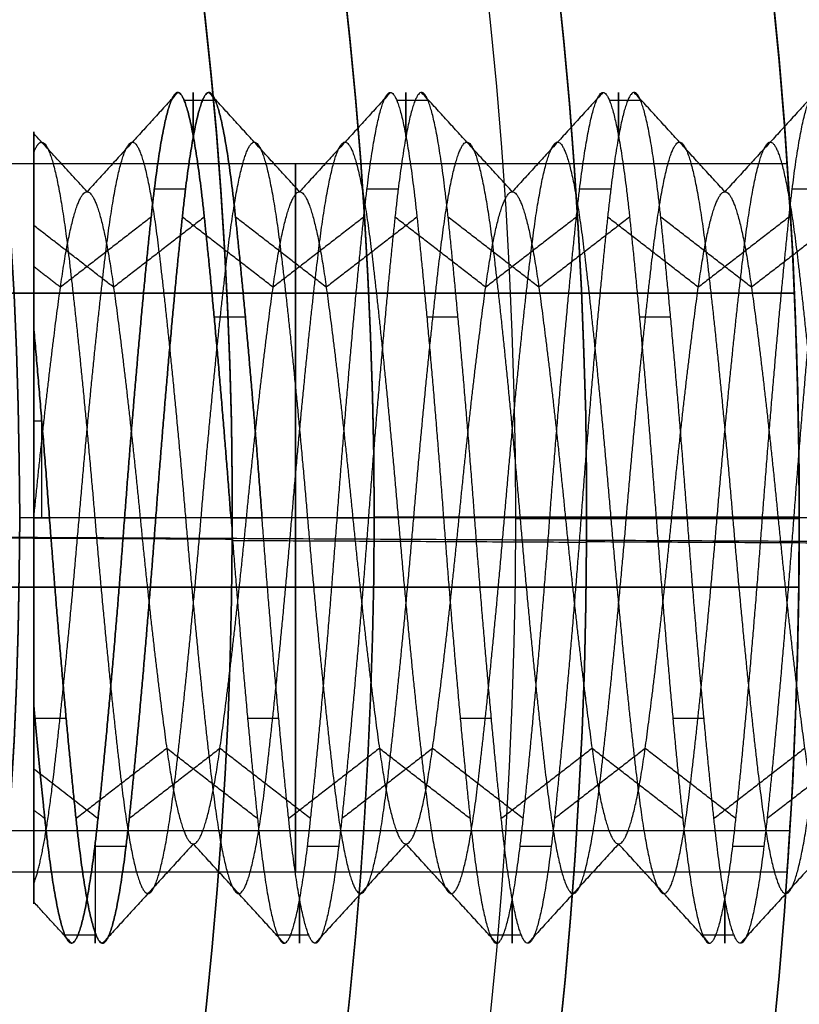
# Model space of a CAD drawing. Header units: millimetres. Extents: x -29.5 to 29.5, y -27.3 to 24.7.
# Tile 47 of 65: x 15.3 to 18, y -3 to 0.5. Entities that reach past the tile are written whole.
import ezdxf

# ---------------------------------------------------------------- set-up
doc = ezdxf.new("R2010")
doc.units = ezdxf.units.MM
for name, color, linetype, true_color in [('COTA', 252, 'Continuous', 0x696969), ('IGES level 1', 7, 'Continuous', 0xe5eaed), ('IGES level 14', 7, 'Continuous', 0xffffff), ('IGES level 3', 7, 'Continuous', 0xe5eaed), ('IGES level 5', 7, 'Continuous', 0xe5eaed), ('IGES level 7', 2, 'Continuous', 0xffff00)]:
    doc.layers.add(name, color=color, linetype=linetype, true_color=true_color)

# ---------------------------------------------------------------- blocks, each defined once
blk = doc.blocks.new('KIVI_5W_3D')
at = {"layer": 'IGES level 1'}
for centre, radius in [((0, 0, -0.3), 26), ((0, 0, -1.55), 25.85), ((0, 0, -1.7), 25.7), ((0, 0), 21), ((0, 0), 19.75), ((0, 0, -1.7), 19)]:
    blk.add_arc(centre, radius, 270, 90, dxfattribs=at)
at = {"layer": 'IGES level 1', "extrusion": (0, 0, -1)}
for centre, radius, start, end in [((0, 0, 1.4), 26, 90, 270), ((0, 0, 0.85), 26, 90, 270), ((0, 0, 0.15), 25.85, 90, 270), ((0, 0), 25.7, 90, 270), ((0, 0), 21, 90, 270), ((0, 0), 19.75, 90, 270), ((0, 0), 19, 90, 270), ((0, 0, 0.85), 19, 90, 270), ((0, 0, -5.5), 19.75, 151.68793, 178.38465), ((0, 0, -5.5), 19.75, 181.61572, 208.31207)]:
    blk.add_arc(centre, radius, start, end, dxfattribs=at)
at = {"layer": 'IGES level 14', "extrusion": (-1, 0, 0)}
for centre, start, end in [((0, 4, -15.8625), 153.6895, 206.3105), ((0, 4, -16.6125), 153.6895, 206.3105), ((0, 4, -17.3625), 153.6895, 206.3105), ((0, 4, -15.3), 90, 116.3033), ((0, 4, -15.3277), 90, 103.257), ((0, 4, -15.3), 63.6967, 90), ((0, 4, -15.5163), 319.9646, 12.7606), ((0, 4, -16.2375), 333.6895, 26.3105), ((0, 4, -16.9875), 333.6895, 26.3105), ((0, 4, -17.7375), 333.6895, 26.3105)]:
    blk.add_arc(centre, 1.5, start, end, dxfattribs=at)
at = {"layer": 'IGES level 14', "extrusion": (1, 0, 0)}
for start, end in [(63.6967, 90), (90, 116.3033)]:
    blk.add_arc((0, 4, 15.3), 1.5, start, end, dxfattribs=at)
at = {"layer": 'IGES level 14'}
for points in [[(15.8075, 1.5, 4), (15.4875, 1.15, 4)], [(16.2375, 1.15, 4), (15.9175, 1.5, 4)], [(16.5575, 1.5, 4), (16.2375, 1.15, 4)], [(16.9875, 1.15, 4), (16.6675, 1.5, 4)], [(17.3075, 1.5, 4), (16.9875, 1.15, 4)], [(17.7375, 1.15, 4), (17.4175, 1.5, 4)], [(18.0575, 1.5, 4), (17.7375, 1.15, 4)], [(15.9405, 1.4712, 4.2926), (15.8305, 1.4712, 4.2926)], [(16.6905, 1.4712, 4.2926), (16.5805, 1.4712, 4.2926)], [(17.4405, 1.4712, 4.2926), (17.3305, 1.4712, 4.2926)], [(15.3, 1.3602, 4.1689), (15.3, -1.3602, 4.1689)], [(15.4875, 1.15, 4), (15.3, 1.355, 4)], [(15.8351, 1.1595, 3.0484), (15.7251, 1.1595, 3.0484)], [(16.5851, 1.1595, 3.0484), (16.4751, 1.1595, 3.0484)], [(17.3351, 1.1595, 3.0484), (17.2251, 1.1595, 3.0484)], [(18.0851, 1.1595, 3.0484), (17.9751, 1.1595, 3.0484)], [(15.7137, 1.0607, 2.9393), (15.3938, 0.8132, 3.1868)], [(15.9012, 1.0607, 5.0607), (15.5813, 0.8132, 4.8132)], [(16.1438, 0.8132, 3.1868), (15.8238, 1.0607, 2.9393)], [(16.3313, 0.8132, 4.8132), (16.0113, 1.0607, 5.0607)], [(16.4638, 1.0607, 2.9393), (16.1438, 0.8132, 3.1868)], [(16.6513, 1.0607, 5.0607), (16.3313, 0.8132, 4.8132)], [(16.8938, 0.8132, 3.1868), (16.5738, 1.0607, 2.9393)], [(17.0813, 0.8132, 4.8132), (16.7613, 1.0607, 5.0607)], [(17.2138, 1.0607, 2.9393), (16.8938, 0.8132, 3.1868)], [(17.4013, 1.0607, 5.0607), (17.0813, 0.8132, 4.8132)], [(17.6438, 0.8132, 3.1868), (17.3238, 1.0607, 2.9393)], [(17.8313, 0.8132, 4.8132), (17.5113, 1.0607, 5.0607)], [(17.9638, 1.0607, 2.9393), (17.6438, 0.8132, 3.1868)], [(18.1513, 1.0607, 5.0607), (17.8313, 0.8132, 4.8132)], [(15.5813, 0.8132, 4.8132), (15.3, 1.0307, 5.0307)], [(15.3938, 0.8132, 3.1868), (15.2999, 0.8857, 3.1143)], [(16.0461, 0.7071, 5.3229), (15.9361, 0.7071, 5.3229)], [(16.7961, 0.7071, 5.3229), (16.6861, 0.7071, 5.3229)], [(17.5461, 0.7071, 5.3229), (17.4361, 0.7071, 5.3229)], [(15.3279, 0.3413, 5.4607), (15.3, 0.3413, 5.4607)], [(15.3, 0, 5.5), (15.3, 0, 2.85)], [(15.62, 0, 2.5), (15.3, 0, 2.85)], [(15.3, 0, 5.5), (15.355, 0, 5.5)], [(15.355, 0, 5.5), (15.3, 0, 5.5)], [(15.675, 0, 5.15), (15.355, 0, 5.5)], [(15.73, 0, 2.5), (15.62, 0, 2.5)], [(15.62, 0, 2.5), (15.73, 0, 2.5)], [(15.995, 0, 5.5), (15.675, 0, 5.15)], [(16.05, 0, 2.85), (15.73, 0, 2.5)], [(16.105, 0, 5.5), (15.995, 0, 5.5)], [(15.995, 0, 5.5), (16.105, 0, 5.5)], [(16.37, 0, 2.5), (16.05, 0, 2.85)], [(16.425, 0, 5.15), (16.105, 0, 5.5)], [(16.37, 0, 2.5), (16.48, 0, 2.5)], [(16.745, 0, 5.5), (16.425, 0, 5.15)], [(16.8, 0, 2.85), (16.48, 0, 2.5)], [(16.855, 0, 5.5), (16.745, 0, 5.5)], [(17.12, 0, 2.5), (16.8, 0, 2.85)], [(17.175, 0, 5.15), (16.855, 0, 5.5)], [(17.12, 0, 2.5), (17.23, 0, 2.5)], [(17.495, 0, 5.5), (17.175, 0, 5.15)], [(17.55, 0, 2.85), (17.23, 0, 2.5)], [(17.605, 0, 5.5), (17.495, 0, 5.5)], [(17.87, 0, 2.5), (17.55, 0, 2.85)], [(17.925, 0, 5.15), (17.605, 0, 5.5)], [(17.87, 0, 2.5), (17.98, 0, 2.5)], [(18.245, 0, 5.5), (17.925, 0, 5.15)], [(18.3, 0, 2.85), (17.98, 0, 2.5)], [(15.4139, -0.7071, 5.3229), (15.3039, -0.7071, 5.3229)], [(16.1639, -0.7071, 5.3229), (16.0539, -0.7071, 5.3229)], [(16.9139, -0.7071, 5.3229), (16.8039, -0.7071, 5.3229)], [(17.6639, -0.7071, 5.3229), (17.5539, -0.7071, 5.3229)], [(15.7688, -0.8132, 4.8132), (15.4488, -1.0607, 5.0607)], [(15.9563, -0.8132, 3.1868), (15.6363, -1.0607, 2.9393)], [(16.0888, -1.0607, 5.0607), (15.7688, -0.8132, 4.8132)], [(16.2763, -1.0607, 2.9393), (15.9563, -0.8132, 3.1868)], [(16.5188, -0.8132, 4.8132), (16.1988, -1.0607, 5.0607)], [(16.7063, -0.8132, 3.1868), (16.3863, -1.0607, 2.9393)], [(16.8388, -1.0607, 5.0607), (16.5188, -0.8132, 4.8132)], [(17.0263, -1.0607, 2.9393), (16.7063, -0.8132, 3.1868)], [(17.2688, -0.8132, 4.8132), (16.9488, -1.0607, 5.0607)], [(17.4563, -0.8132, 3.1868), (17.1363, -1.0607, 2.9393)], [(17.5888, -1.0607, 5.0607), (17.2688, -0.8132, 4.8132)], [(17.7763, -1.0607, 2.9393), (17.4563, -0.8132, 3.1868)], [(18.0188, -0.8132, 4.8132), (17.6988, -1.0607, 5.0607)], [(18.2063, -0.8132, 3.1868), (17.8863, -1.0607, 2.9393)], [(15.5262, -1.0607, 2.9393), (15.3001, -0.8857, 3.1143)], [(15.3387, -1.0607, 5.0607), (15.3, -1.0307, 5.0307)], [(15.6249, -1.1595, 3.0484), (15.5149, -1.1595, 3.0484)], [(15.8625, -1.15, 4), (15.5425, -1.5, 4)], [(16.1825, -1.5, 4), (15.8625, -1.15, 4)], [(16.3749, -1.1595, 3.0484), (16.2649, -1.1595, 3.0484)], [(16.6125, -1.15, 4), (16.2925, -1.5, 4)], [(16.9325, -1.5, 4), (16.6125, -1.15, 4)], [(17.1249, -1.1595, 3.0484), (17.0149, -1.1595, 3.0484)], [(17.3625, -1.15, 4), (17.0425, -1.5, 4)], [(17.6825, -1.5, 4), (17.3625, -1.15, 4)], [(17.8749, -1.1595, 3.0484), (17.7649, -1.1595, 3.0484)], [(18.1125, -1.15, 4), (17.7925, -1.5, 4)], [(15.4325, -1.5, 4), (15.3, -1.355, 4)], [(15.5195, -1.4712, 4.2926), (15.4095, -1.4712, 4.2926)], [(16.2695, -1.4712, 4.2926), (16.1595, -1.4712, 4.2926)], [(17.0195, -1.4712, 4.2926), (16.9095, -1.4712, 4.2926)], [(17.7695, -1.4712, 4.2926), (17.6595, -1.4712, 4.2926)]]:
    blk.add_open_spline(points, degree=1, dxfattribs=at)
for points, weights, knots in [([(15.995, 0, 5.5), (15.9481, 0.6213, 5.5), (15.9012, 1.0607, 5.0607), (15.8544, 1.5, 4.6213), (15.8075, 1.5, 4), (15.7606, 1.5, 3.3787), (15.7137, 1.0607, 2.9393), (15.6669, 0.6213, 2.5), (15.62, 0, 2.5)], [1, 0.923879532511, 1, 0.923879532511, 1, 0.923879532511, 1, 0.923879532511, 1], [3.64285714, 3.64285714, 3.64285714, 3.66071429, 3.66071429, 3.67857143, 3.67857143, 3.69642857, 3.69642857, 3.71428571, 3.71428571, 3.71428571]), ([(15.62, 0, 2.5), (15.6669, 0.6213, 2.5), (15.7137, 1.0607, 2.9393), (15.7606, 1.5, 3.3787), (15.8075, 1.5, 4), (15.8544, 1.5, 4.6213), (15.9012, 1.0607, 5.0607), (15.9481, 0.6213, 5.5), (15.995, 0, 5.5)], [1, 0.923879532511, 1, 0.923879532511, 1, 0.923879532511, 1, 0.923879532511, 1], [2.07142857, 2.07142857, 2.07142857, 2.08928571, 2.08928571, 2.10714286, 2.10714286, 2.125, 2.125, 2.14285714, 2.14285714, 2.14285714]), ([(15.73, 0, 2.5), (15.7769, 0.6213, 2.5), (15.8238, 1.0607, 2.9393), (15.8706, 1.5, 3.3787), (15.9175, 1.5, 4), (15.9644, 1.5, 4.6213), (16.0113, 1.0607, 5.0607), (16.0581, 0.6213, 5.5), (16.105, 0, 5.5)], [1, 0.923879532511, 1, 0.923879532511, 1, 0.923879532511, 1, 0.923879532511, 1], [1.0818475, 1.0818475, 1.0818475, 1.09970464, 1.09970464, 1.11756179, 1.11756179, 1.13541893, 1.13541893, 1.15327607, 1.15327607, 1.15327607]), ([(16.105, 0, 5.5), (16.0581, 0.6213, 5.5), (16.0113, 1.0607, 5.0607), (15.9644, 1.5, 4.6213), (15.9175, 1.5, 4), (15.8706, 1.5, 3.3787), (15.8238, 1.0607, 2.9393), (15.7769, 0.6213, 2.5), (15.73, 0, 2.5)], [1, 0.923879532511, 1, 0.923879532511, 1, 0.923879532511, 1, 0.923879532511, 1], [1, 1, 1, 1.01785714, 1.01785714, 1.03571429, 1.03571429, 1.05357143, 1.05357143, 1.07142857, 1.07142857, 1.07142857]), ([(16.37, 0, 2.5), (16.4169, 0.6213, 2.5), (16.4638, 1.0607, 2.9393), (16.5106, 1.5, 3.3787), (16.5575, 1.5, 4), (16.6044, 1.5, 4.6213), (16.6513, 1.0607, 5.0607), (16.6981, 0.6213, 5.5), (16.745, 0, 5.5)], [1, 0.923879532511, 1, 0.923879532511, 1, 0.923879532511, 1, 0.923879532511, 1], [-3.57142857, -3.57142857, -3.57142857, -3.55357143, -3.55357143, -3.53571429, -3.53571429, -3.51785714, -3.51785714, -3.5, -3.5, -3.5]), ([(16.855, 0, 5.5), (16.8081, 0.6213, 5.5), (16.7613, 1.0607, 5.0607), (16.7144, 1.5, 4.6213), (16.6675, 1.5, 4), (16.6206, 1.5, 3.3787), (16.5738, 1.0607, 2.9393), (16.5269, 0.6213, 2.5), (16.48, 0, 2.5)], [1, 0.923879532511, 1, 0.923879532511, 1, 0.923879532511, 1, 0.923879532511, 1], [-1.29613321, -1.29613321, -1.29613321, -1.27827607, -1.27827607, -1.26041893, -1.26041893, -1.24256179, -1.24256179, -1.22470464, -1.22470464, -1.22470464]), ([(17.12, 0, 2.5), (17.1669, 0.6213, 2.5), (17.2138, 1.0607, 2.9393), (17.2606, 1.5, 3.3787), (17.3075, 1.5, 4), (17.3544, 1.5, 4.6213), (17.4013, 1.0607, 5.0607), (17.4481, 0.6213, 5.5), (17.495, 0, 5.5)], [1, 0.923879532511, 1, 0.923879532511, 1, 0.923879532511, 1, 0.923879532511, 1], [-3.42857143, -3.42857143, -3.42857143, -3.41071429, -3.41071429, -3.39285714, -3.39285714, -3.375, -3.375, -3.35714286, -3.35714286, -3.35714286]), ([(17.605, 0, 5.5), (17.5581, 0.6213, 5.5), (17.5113, 1.0607, 5.0607), (17.4644, 1.5, 4.6213), (17.4175, 1.5, 4), (17.3706, 1.5, 3.3787), (17.3238, 1.0607, 2.9393), (17.2769, 0.6213, 2.5), (17.23, 0, 2.5)], [1, 0.923879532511, 1, 0.923879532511, 1, 0.923879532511, 1, 0.923879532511, 1], [-1.43899036, -1.43899036, -1.43899036, -1.42113321, -1.42113321, -1.40327607, -1.40327607, -1.38541893, -1.38541893, -1.36756179, -1.36756179, -1.36756179]), ([(17.87, 0, 2.5), (17.9169, 0.6213, 2.5), (17.9638, 1.0607, 2.9393), (18.0106, 1.5, 3.3787), (18.0575, 1.5, 4), (18.1044, 1.5, 4.6213), (18.1513, 1.0607, 5.0607), (18.1981, 0.6213, 5.5), (18.245, 0, 5.5)], [1, 0.923879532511, 1, 0.923879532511, 1, 0.923879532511, 1, 0.923879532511, 1], [-3.28571429, -3.28571429, -3.28571429, -3.26785714, -3.26785714, -3.25, -3.25, -3.23214286, -3.23214286, -3.21428571, -3.21428571, -3.21428571]), ([(18.355, 0, 5.5), (18.3081, 0.6213, 5.5), (18.2613, 1.0607, 5.0607), (18.2144, 1.5, 4.6213), (18.1675, 1.5, 4), (18.1206, 1.5, 3.3787), (18.0738, 1.0607, 2.9393), (18.0269, 0.6213, 2.5), (17.98, 0, 2.5)], [1, 0.923879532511, 1, 0.923879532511, 1, 0.923879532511, 1, 0.923879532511, 1], [-1.5818475, -1.5818475, -1.5818475, -1.56399036, -1.56399036, -1.54613321, -1.54613321, -1.52827607, -1.52827607, -1.51041893, -1.51041893, -1.51041893]), ([(15.2999, -1.2892, 3.6941), (15.3342, -1.2025, 3.3287), (15.3663, -0.9369, 3.0631), (15.4131, -0.5488, 2.675), (15.46, 0, 2.675), (15.5069, 0.5488, 2.675), (15.5538, 0.9369, 3.0631), (15.6006, 1.325, 3.4512), (15.6475, 1.325, 4), (15.6944, 1.325, 4.5488), (15.7413, 0.9369, 4.9369), (15.7881, 0.5488, 5.325), (15.835, 0, 5.325), (15.8819, -0.5488, 5.325), (15.9288, -0.9369, 4.9369), (15.9756, -1.325, 4.5488), (16.0225, -1.325, 4), (16.0694, -1.325, 3.4512), (16.1163, -0.9369, 3.0631), (16.1631, -0.5488, 2.675), (16.21, 0, 2.675), (16.2569, 0.5488, 2.675), (16.3038, 0.9369, 3.0631), (16.3506, 1.325, 3.4512), (16.3975, 1.325, 4), (16.4444, 1.325, 4.5488), (16.4913, 0.9369, 4.9369), (16.5381, 0.5488, 5.325), (16.585, 0, 5.325), (16.6319, -0.5488, 5.325), (16.6788, -0.9369, 4.9369), (16.7256, -1.325, 4.5488), (16.7725, -1.325, 4), (16.8194, -1.325, 3.4512), (16.8663, -0.9369, 3.0631), (16.9131, -0.5488, 2.675), (16.96, 0, 2.675), (17.0069, 0.5488, 2.675), (17.0538, 0.9369, 3.0631), (17.1006, 1.325, 3.4512), (17.1475, 1.325, 4), (17.1944, 1.325, 4.5488), (17.2413, 0.9369, 4.9369), (17.2881, 0.5488, 5.325), (17.335, 0, 5.325), (17.3819, -0.5488, 5.325), (17.4288, -0.9369, 4.9369), (17.4756, -1.325, 4.5488), (17.5225, -1.325, 4), (17.5694, -1.325, 3.4512), (17.6163, -0.9369, 3.0631), (17.6631, -0.5488, 2.675), (17.71, 0, 2.675), (17.7569, 0.5488, 2.675), (17.8038, 0.9369, 3.0631), (17.8506, 1.325, 3.4512), (17.8975, 1.325, 4), (17.9444, 1.325, 4.5488), (17.9913, 0.9369, 4.9369), (18.0381, 0.5488, 5.325), (18.085, 0, 5.325), (18.1319, -0.5488, 5.325), (18.1788, -0.9369, 4.9369), (18.2256, -1.325, 4.5488), (18.2725, -1.325, 4), (18.3194, -1.325, 3.4512), (18.3663, -0.9369, 3.0631), (18.4131, -0.5488, 2.675), (18.46, 0, 2.675), (18.5069, 0.5488, 2.675), (18.5538, 0.9369, 3.0631), (18.6006, 1.325, 3.4512), (18.6475, 1.325, 4), (18.6944, 1.325, 4.5488), (18.7413, 0.9369, 4.9369), (18.7881, 0.5488, 5.325), (18.835, 0, 5.325), (18.8819, -0.5488, 5.325), (18.9288, -0.9369, 4.9369), (18.9756, -1.325, 4.5488), (19.0225, -1.325, 4), (19.0694, -1.325, 3.4512), (19.1163, -0.9369, 3.0631), (19.1631, -0.5488, 2.675), (19.21, 0, 2.675), (19.2569, 0.5488, 2.675), (19.3038, 0.9369, 3.0631), (19.3506, 1.325, 3.4512), (19.3975, 1.325, 4), (19.4444, 1.325, 4.5488), (19.4913, 0.9369, 4.9369), (19.5381, 0.5488, 5.325), (19.585, 0, 5.325), (19.6319, -0.5488, 5.325), (19.6788, -0.9369, 4.9369), (19.7256, -1.325, 4.5488), (19.7725, -1.325, 4), (19.8194, -1.325, 3.4512), (19.8663, -0.9369, 3.0631), (19.9131, -0.5488, 2.675), (19.96, 0, 2.675)], [0.968103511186, 0.94662331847, 1, 0.923879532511, 1, 0.923879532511, 1, 0.923879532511, 1, 0.923879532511, 1, 0.923879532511, 1, 0.923879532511, 1, 0.923879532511, 1, 0.923879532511, 1, 0.923879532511, 1, 0.923879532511, 1, 0.923879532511, 1, 0.923879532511, 1, 0.923879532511, 1, 0.923879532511, 1, 0.923879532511, 1, 0.923879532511, 1, 0.923879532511, 1, 0.923879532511, 1, 0.923879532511, 1, 0.923879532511, 1, 0.923879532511, 1, 0.923879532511, 1, 0.923879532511, 1, 0.923879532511, 1, 0.923879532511, 1, 0.923879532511, 1, 0.923879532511, 1, 0.923879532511, 1, 0.923879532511, 1, 0.923879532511, 1, 0.923879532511, 1, 0.923879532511, 1, 0.923879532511, 1, 0.923879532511, 1, 0.923879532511, 1, 0.923879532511, 1, 0.923879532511, 1, 0.923879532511, 1, 0.923879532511, 1, 0.923879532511, 1, 0.923879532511, 1, 0.923879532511, 1, 0.923879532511, 1, 0.923879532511, 1, 0.923879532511, 1, 0.923879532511, 1, 0.923879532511, 1, 0.923879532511, 1, 0.923879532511, 1], [0.1124783, 0.1124783, 0.1124783, 0.125, 0.125, 0.1428571, 0.1428571, 0.1607143, 0.1607143, 0.1785714, 0.1785714, 0.1964286, 0.1964286, 0.2142857, 0.2142857, 0.2321429, 0.2321429, 0.25, 0.25, 0.2678571, 0.2678571, 0.2857143, 0.2857143, 0.3035714, 0.3035714, 0.3214286, 0.3214286, 0.3392857, 0.3392857, 0.3571429, 0.3571429, 0.375, 0.375, 0.3928571, 0.3928571, 0.4107143, 0.4107143, 0.4285714, 0.4285714, 0.4464286, 0.4464286, 0.4642857, 0.4642857, 0.4821429, 0.4821429, 0.5, 0.5, 0.5178571, 0.5178571, 0.5357143, 0.5357143, 0.5535714, 0.5535714, 0.5714286, 0.5714286, 0.5892857, 0.5892857, 0.6071429, 0.6071429, 0.625, 0.625, 0.6428571, 0.6428571, 0.6607143, 0.6607143, 0.6785714, 0.6785714, 0.6964286, 0.6964286, 0.7142857, 0.7142857, 0.7321429, 0.7321429, 0.75, 0.75, 0.7678571, 0.7678571, 0.7857143, 0.7857143, 0.8035714, 0.8035714, 0.8214286, 0.8214286, 0.8392857, 0.8392857, 0.8571429, 0.8571429, 0.875, 0.875, 0.8928571, 0.8928571, 0.9107143, 0.9107143, 0.9285714, 0.9285714, 0.9464286, 0.9464286, 0.9642857, 0.9642857, 0.9821429, 0.9821429, 1, 1, 1]), ([(15.3001, 1.2892, 3.6941), (15.3143, 1.325, 3.845), (15.3275, 1.325, 4), (15.3744, 1.325, 4.5488), (15.4213, 0.9369, 4.9369), (15.4681, 0.5488, 5.325), (15.515, 0, 5.325), (15.5619, -0.5488, 5.325), (15.6088, -0.9369, 4.9369), (15.6556, -1.325, 4.5488), (15.7025, -1.325, 4), (15.7494, -1.325, 3.4512), (15.7963, -0.9369, 3.0631), (15.8431, -0.5488, 2.675), (15.89, 0, 2.675), (15.9369, 0.5488, 2.675), (15.9838, 0.9369, 3.0631), (16.0306, 1.325, 3.4512), (16.0775, 1.325, 4), (16.1244, 1.325, 4.5488), (16.1713, 0.9369, 4.9369), (16.2181, 0.5488, 5.325), (16.265, 0, 5.325), (16.3119, -0.5488, 5.325), (16.3588, -0.9369, 4.9369), (16.4056, -1.325, 4.5488), (16.4525, -1.325, 4), (16.4994, -1.325, 3.4512), (16.5463, -0.9369, 3.0631), (16.5931, -0.5488, 2.675), (16.64, 0, 2.675), (16.6869, 0.5488, 2.675), (16.7338, 0.9369, 3.0631), (16.7806, 1.325, 3.4512), (16.8275, 1.325, 4), (16.8744, 1.325, 4.5488), (16.9213, 0.9369, 4.9369), (16.9681, 0.5488, 5.325), (17.015, 0, 5.325), (17.0619, -0.5488, 5.325), (17.1088, -0.9369, 4.9369), (17.1556, -1.325, 4.5488), (17.2025, -1.325, 4), (17.2494, -1.325, 3.4512), (17.2963, -0.9369, 3.0631), (17.3431, -0.5488, 2.675), (17.39, 0, 2.675), (17.4369, 0.5488, 2.675), (17.4838, 0.9369, 3.0631), (17.5306, 1.325, 3.4512), (17.5775, 1.325, 4), (17.6244, 1.325, 4.5488), (17.6713, 0.9369, 4.9369), (17.7181, 0.5488, 5.325), (17.765, 0, 5.325), (17.8119, -0.5488, 5.325), (17.8588, -0.9369, 4.9369), (17.9056, -1.325, 4.5488), (17.9525, -1.325, 4), (17.9994, -1.325, 3.4512), (18.0463, -0.9369, 3.0631), (18.0931, -0.5488, 2.675), (18.14, 0, 2.675), (18.1869, 0.5488, 2.675), (18.2338, 0.9369, 3.0631), (18.2806, 1.325, 3.4512), (18.3275, 1.325, 4), (18.3744, 1.325, 4.5488), (18.4213, 0.9369, 4.9369), (18.4681, 0.5488, 5.325), (18.515, 0, 5.325), (18.5619, -0.5488, 5.325), (18.6088, -0.9369, 4.9369), (18.6556, -1.325, 4.5488), (18.7025, -1.325, 4), (18.7494, -1.325, 3.4512), (18.7963, -0.9369, 3.0631), (18.8431, -0.5488, 2.675), (18.89, 0, 2.675), (18.9369, 0.5488, 2.675), (18.9838, 0.9369, 3.0631), (19.0306, 1.325, 3.4512), (19.0775, 1.325, 4), (19.1244, 1.325, 4.5488), (19.1713, 0.9369, 4.9369), (19.2181, 0.5488, 5.325), (19.265, 0, 5.325), (19.3119, -0.5488, 5.325), (19.3588, -0.9369, 4.9369), (19.4056, -1.325, 4.5488), (19.4525, -1.325, 4), (19.4994, -1.325, 3.4512), (19.5463, -0.9369, 3.0631), (19.5931, -0.5488, 2.675), (19.64, 0, 2.675)], [0.968102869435, 0.977255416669, 1, 0.923879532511, 1, 0.923879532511, 1, 0.923879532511, 1, 0.923879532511, 1, 0.923879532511, 1, 0.923879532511, 1, 0.923879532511, 1, 0.923879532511, 1, 0.923879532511, 1, 0.923879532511, 1, 0.923879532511, 1, 0.923879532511, 1, 0.923879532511, 1, 0.923879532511, 1, 0.923879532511, 1, 0.923879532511, 1, 0.923879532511, 1, 0.923879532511, 1, 0.923879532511, 1, 0.923879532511, 1, 0.923879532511, 1, 0.923879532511, 1, 0.923879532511, 1, 0.923879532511, 1, 0.923879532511, 1, 0.923879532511, 1, 0.923879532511, 1, 0.923879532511, 1, 0.923879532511, 1, 0.923879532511, 1, 0.923879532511, 1, 0.923879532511, 1, 0.923879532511, 1, 0.923879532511, 1, 0.923879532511, 1, 0.923879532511, 1, 0.923879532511, 1, 0.923879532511, 1, 0.923879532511, 1, 0.923879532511, 1, 0.923879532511, 1, 0.923879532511, 1, 0.923879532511, 1, 0.923879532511, 1, 0.923879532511, 1, 0.923879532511, 1], [0.1732358, 0.1732358, 0.1732358, 0.1785714, 0.1785714, 0.1964286, 0.1964286, 0.2142857, 0.2142857, 0.2321429, 0.2321429, 0.25, 0.25, 0.2678571, 0.2678571, 0.2857143, 0.2857143, 0.3035714, 0.3035714, 0.3214286, 0.3214286, 0.3392857, 0.3392857, 0.3571429, 0.3571429, 0.375, 0.375, 0.3928571, 0.3928571, 0.4107143, 0.4107143, 0.4285714, 0.4285714, 0.4464286, 0.4464286, 0.4642857, 0.4642857, 0.4821429, 0.4821429, 0.5, 0.5, 0.5178571, 0.5178571, 0.5357143, 0.5357143, 0.5535714, 0.5535714, 0.5714286, 0.5714286, 0.5892857, 0.5892857, 0.6071429, 0.6071429, 0.625, 0.625, 0.6428571, 0.6428571, 0.6607143, 0.6607143, 0.6785714, 0.6785714, 0.6964286, 0.6964286, 0.7142857, 0.7142857, 0.7321429, 0.7321429, 0.75, 0.75, 0.7678571, 0.7678571, 0.7857143, 0.7857143, 0.8035714, 0.8035714, 0.8214286, 0.8214286, 0.8392857, 0.8392857, 0.8571429, 0.8571429, 0.875, 0.875, 0.8928571, 0.8928571, 0.9107143, 0.9107143, 0.9285714, 0.9285714, 0.9464286, 0.9464286, 0.9642857, 0.9642857, 0.9821429, 0.9821429, 1, 1, 1]), ([(15.3, 0, 2.85), (15.3469, 0.4763, 2.85), (15.3938, 0.8132, 3.1868), (15.4406, 1.15, 3.5237), (15.4875, 1.15, 4), (15.5344, 1.15, 4.4763), (15.5813, 0.8132, 4.8132), (15.6281, 0.4763, 5.15), (15.675, 0, 5.15), (15.7219, -0.4763, 5.15), (15.7688, -0.8132, 4.8132), (15.8156, -1.15, 4.4763), (15.8625, -1.15, 4), (15.9094, -1.15, 3.5237), (15.9563, -0.8132, 3.1868), (16.0031, -0.4763, 2.85), (16.05, 0, 2.85), (16.0969, 0.4763, 2.85), (16.1438, 0.8132, 3.1868), (16.1906, 1.15, 3.5237), (16.2375, 1.15, 4), (16.2844, 1.15, 4.4763), (16.3313, 0.8132, 4.8132), (16.3781, 0.4763, 5.15), (16.425, 0, 5.15), (16.4719, -0.4763, 5.15), (16.5188, -0.8132, 4.8132), (16.5656, -1.15, 4.4763), (16.6125, -1.15, 4), (16.6594, -1.15, 3.5237), (16.7063, -0.8132, 3.1868), (16.7531, -0.4763, 2.85), (16.8, 0, 2.85), (16.8469, 0.4763, 2.85), (16.8938, 0.8132, 3.1868), (16.9406, 1.15, 3.5237), (16.9875, 1.15, 4), (17.0344, 1.15, 4.4763), (17.0813, 0.8132, 4.8132), (17.1281, 0.4763, 5.15), (17.175, 0, 5.15), (17.2219, -0.4763, 5.15), (17.2688, -0.8132, 4.8132), (17.3156, -1.15, 4.4763), (17.3625, -1.15, 4), (17.4094, -1.15, 3.5237), (17.4563, -0.8132, 3.1868), (17.5031, -0.4763, 2.85), (17.55, 0, 2.85), (17.5969, 0.4763, 2.85), (17.6438, 0.8132, 3.1868), (17.6906, 1.15, 3.5237), (17.7375, 1.15, 4), (17.7844, 1.15, 4.4763), (17.8313, 0.8132, 4.8132), (17.8781, 0.4763, 5.15), (17.925, 0, 5.15), (17.9719, -0.4763, 5.15), (18.0188, -0.8132, 4.8132), (18.0656, -1.15, 4.4763), (18.1125, -1.15, 4), (18.1594, -1.15, 3.5237), (18.2063, -0.8132, 3.1868), (18.2531, -0.4763, 2.85), (18.3, 0, 2.85), (18.3469, 0.4763, 2.85), (18.3938, 0.8132, 3.1868), (18.4406, 1.15, 3.5237), (18.4875, 1.15, 4), (18.5344, 1.15, 4.4763), (18.5813, 0.8132, 4.8132), (18.6281, 0.4763, 5.15), (18.675, 0, 5.15), (18.7219, -0.4763, 5.15), (18.7688, -0.8132, 4.8132), (18.8156, -1.15, 4.4763), (18.8625, -1.15, 4), (18.9094, -1.15, 3.5237), (18.9563, -0.8132, 3.1868), (19.0031, -0.4763, 2.85), (19.05, 0, 2.85), (19.0969, 0.4763, 2.85), (19.1438, 0.8132, 3.1868), (19.1906, 1.15, 3.5237), (19.2375, 1.15, 4), (19.2844, 1.15, 4.4763), (19.3313, 0.8132, 4.8132), (19.3781, 0.4763, 5.15), (19.425, 0, 5.15), (19.4719, -0.4763, 5.15), (19.5188, -0.8132, 4.8132), (19.5656, -1.15, 4.4763), (19.6125, -1.15, 4), (19.6594, -1.15, 3.5237), (19.7063, -0.8132, 3.1868), (19.7531, -0.4763, 2.85), (19.8, 0, 2.85)], [1, 0.923879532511, 1, 0.923879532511, 1, 0.923879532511, 1, 0.923879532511, 1, 0.923879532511, 1, 0.923879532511, 1, 0.923879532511, 1, 0.923879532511, 1, 0.923879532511, 1, 0.923879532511, 1, 0.923879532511, 1, 0.923879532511, 1, 0.923879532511, 1, 0.923879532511, 1, 0.923879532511, 1, 0.923879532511, 1, 0.923879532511, 1, 0.923879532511, 1, 0.923879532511, 1, 0.923879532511, 1, 0.923879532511, 1, 0.923879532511, 1, 0.923879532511, 1, 0.923879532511, 1, 0.923879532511, 1, 0.923879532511, 1, 0.923879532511, 1, 0.923879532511, 1, 0.923879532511, 1, 0.923879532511, 1, 0.923879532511, 1, 0.923879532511, 1, 0.923879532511, 1, 0.923879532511, 1, 0.923879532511, 1, 0.923879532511, 1, 0.923879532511, 1, 0.923879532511, 1, 0.923879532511, 1, 0.923879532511, 1, 0.923879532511, 1, 0.923879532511, 1, 0.923879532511, 1, 0.923879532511, 1, 0.923879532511, 1, 0.923879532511, 1, 0.923879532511, 1, 0.923879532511, 1], [1, 1, 1, 1.0178571, 1.0178571, 1.0357143, 1.0357143, 1.0535714, 1.0535714, 1.0714286, 1.0714286, 1.0892857, 1.0892857, 1.1071429, 1.1071429, 1.125, 1.125, 1.1428571, 1.1428571, 1.1607143, 1.1607143, 1.1785714, 1.1785714, 1.1964286, 1.1964286, 1.2142857, 1.2142857, 1.2321429, 1.2321429, 1.25, 1.25, 1.2678571, 1.2678571, 1.2857143, 1.2857143, 1.3035714, 1.3035714, 1.3214286, 1.3214286, 1.3392857, 1.3392857, 1.3571429, 1.3571429, 1.375, 1.375, 1.3928571, 1.3928571, 1.4107143, 1.4107143, 1.4285714, 1.4285714, 1.4464286, 1.4464286, 1.4642857, 1.4642857, 1.4821429, 1.4821429, 1.5, 1.5, 1.5178571, 1.5178571, 1.5357143, 1.5357143, 1.5535714, 1.5535714, 1.5714286, 1.5714286, 1.5892857, 1.5892857, 1.6071429, 1.6071429, 1.625, 1.625, 1.6428571, 1.6428571, 1.6607143, 1.6607143, 1.6785714, 1.6785714, 1.6964286, 1.6964286, 1.7142857, 1.7142857, 1.7321429, 1.7321429, 1.75, 1.75, 1.7678571, 1.7678571, 1.7857143, 1.7857143, 1.8035714, 1.8035714, 1.8214286, 1.8214286, 1.8392857, 1.8392857, 1.8571429, 1.8571429, 1.8571429]), ([(15.62, 0, 2.5), (15.5731, -0.6213, 2.5), (15.5262, -1.0607, 2.9393), (15.4794, -1.5, 3.3787), (15.4325, -1.5, 4), (15.3856, -1.5, 4.6213), (15.3387, -1.0607, 5.0607), (15.3201, -0.8861, 5.2353), (15.3, -0.6647, 5.3447)], [1, 0.923879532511, 1, 0.923879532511, 1, 0.923879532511, 1, 0.96829278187, 0.963000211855], [3.71428571, 3.71428571, 3.71428571, 3.73214286, 3.73214286, 3.75, 3.75, 3.76785714, 3.76785714, 3.77529536, 3.77529536, 3.77529536]), ([(15.3, -0.6647, 5.3447), (15.3201, -0.8861, 5.2353), (15.3387, -1.0607, 5.0607), (15.3856, -1.5, 4.6213), (15.4325, -1.5, 4), (15.4794, -1.5, 3.3787), (15.5262, -1.0607, 2.9393), (15.5731, -0.6213, 2.5), (15.62, 0, 2.5)], [0.963000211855, 0.96829278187, 1, 0.923879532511, 1, 0.923879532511, 1, 0.923879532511, 1], [1.7447939, 1.7447939, 1.7447939, 1.75223212, 1.75223212, 1.77008926, 1.77008926, 1.7879464, 1.7879464, 1.80580354, 1.80580354, 1.80580354]), ([(15.355, 0, 5.5), (15.4019, -0.6213, 5.5), (15.4488, -1.0607, 5.0607), (15.4956, -1.5, 4.6213), (15.5425, -1.5, 4), (15.5894, -1.5, 3.3787), (15.6363, -1.0607, 2.9393), (15.6831, -0.6213, 2.5), (15.73, 0, 2.5)], [1, 0.923879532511, 1, 0.923879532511, 1, 0.923879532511, 1, 0.923879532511, 1], [1.01041893, 1.01041893, 1.01041893, 1.02827607, 1.02827607, 1.04613321, 1.04613321, 1.06399036, 1.06399036, 1.0818475, 1.0818475, 1.0818475]), ([(15.73, 0, 2.5), (15.6831, -0.6213, 2.5), (15.6363, -1.0607, 2.9393), (15.5894, -1.5, 3.3787), (15.5425, -1.5, 4), (15.4956, -1.5, 4.6213), (15.4488, -1.0607, 5.0607), (15.4019, -0.6213, 5.5), (15.355, 0, 5.5)], [1, 0.923879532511, 1, 0.923879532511, 1, 0.923879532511, 1, 0.923879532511, 1], [0.21428571, 0.21428571, 0.21428571, 0.23214286, 0.23214286, 0.25, 0.25, 0.26785714, 0.26785714, 0.28571429, 0.28571429, 0.28571429]), ([(15.995, 0, 5.5), (16.0419, -0.6213, 5.5), (16.0888, -1.0607, 5.0607), (16.1356, -1.5, 4.6213), (16.1825, -1.5, 4), (16.2294, -1.5, 3.3787), (16.2763, -1.0607, 2.9393), (16.3231, -0.6213, 2.5), (16.37, 0, 2.5)], [1, 0.923879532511, 1, 0.923879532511, 1, 0.923879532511, 1, 0.923879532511, 1], [-3.64285714, -3.64285714, -3.64285714, -3.625, -3.625, -3.60714286, -3.60714286, -3.58928571, -3.58928571, -3.57142857, -3.57142857, -3.57142857]), ([(16.48, 0, 2.5), (16.4331, -0.6213, 2.5), (16.3863, -1.0607, 2.9393), (16.3394, -1.5, 3.3787), (16.2925, -1.5, 4), (16.2456, -1.5, 4.6213), (16.1988, -1.0607, 5.0607), (16.1519, -0.6213, 5.5), (16.105, 0, 5.5)], [1, 0.923879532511, 1, 0.923879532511, 1, 0.923879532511, 1, 0.923879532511, 1], [-1.22470464, -1.22470464, -1.22470464, -1.2068475, -1.2068475, -1.18899036, -1.18899036, -1.17113321, -1.17113321, -1.15327607, -1.15327607, -1.15327607]), ([(16.745, 0, 5.5), (16.7919, -0.6213, 5.5), (16.8388, -1.0607, 5.0607), (16.8856, -1.5, 4.6213), (16.9325, -1.5, 4), (16.9794, -1.5, 3.3787), (17.0263, -1.0607, 2.9393), (17.0731, -0.6213, 2.5), (17.12, 0, 2.5)], [1, 0.923879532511, 1, 0.923879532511, 1, 0.923879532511, 1, 0.923879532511, 1], [-3.5, -3.5, -3.5, -3.48214286, -3.48214286, -3.46428571, -3.46428571, -3.44642857, -3.44642857, -3.42857143, -3.42857143, -3.42857143]), ([(17.23, 0, 2.5), (17.1831, -0.6213, 2.5), (17.1363, -1.0607, 2.9393), (17.0894, -1.5, 3.3787), (17.0425, -1.5, 4), (16.9956, -1.5, 4.6213), (16.9488, -1.0607, 5.0607), (16.9019, -0.6213, 5.5), (16.855, 0, 5.5)], [1, 0.923879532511, 1, 0.923879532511, 1, 0.923879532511, 1, 0.923879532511, 1], [-1.36756179, -1.36756179, -1.36756179, -1.34970464, -1.34970464, -1.3318475, -1.3318475, -1.31399036, -1.31399036, -1.29613321, -1.29613321, -1.29613321]), ([(17.495, 0, 5.5), (17.5419, -0.6213, 5.5), (17.5888, -1.0607, 5.0607), (17.6356, -1.5, 4.6213), (17.6825, -1.5, 4), (17.7294, -1.5, 3.3787), (17.7763, -1.0607, 2.9393), (17.8231, -0.6213, 2.5), (17.87, 0, 2.5)], [1, 0.923879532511, 1, 0.923879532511, 1, 0.923879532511, 1, 0.923879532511, 1], [-3.35714286, -3.35714286, -3.35714286, -3.33928571, -3.33928571, -3.32142857, -3.32142857, -3.30357143, -3.30357143, -3.28571429, -3.28571429, -3.28571429]), ([(17.98, 0, 2.5), (17.9331, -0.6213, 2.5), (17.8863, -1.0607, 2.9393), (17.8394, -1.5, 3.3787), (17.7925, -1.5, 4), (17.7456, -1.5, 4.6213), (17.6988, -1.0607, 5.0607), (17.6519, -0.6213, 5.5), (17.605, 0, 5.5)], [1, 0.923879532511, 1, 0.923879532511, 1, 0.923879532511, 1, 0.923879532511, 1], [-1.51041893, -1.51041893, -1.51041893, -1.49256179, -1.49256179, -1.47470464, -1.47470464, -1.4568475, -1.4568475, -1.43899036, -1.43899036, -1.43899036])]:
    blk.add_rational_spline(points, weights, degree=2, knots=knots, dxfattribs=at)
for points, knots in [([(15.3, 0.6647, 5.3447), (15.3, 1.1752, 5.0331), (15.3, 1.4648, 4.3958), (15.3, 1.2537, 3.5211), (15.3, 1.0842, 3.2614), (15.3, 0.6026, 2.901), (15.3, 0.3014, 2.8176), (15.3, 0, 2.85)], [0, 0, 0, 0, 0.5, 0.5, 0.75, 0.75, 1, 1, 1, 1]), ([(15.3, 0, 2.85), (15.3, 0.3014, 2.8176), (15.3, 0.6041, 2.9021), (15.3, 1.0827, 3.2603), (15.3, 1.2548, 3.5258), (15.3, 1.3933, 4.0996), (15.3, 1.3638, 4.4124), (15.3, 1.1254, 4.9597), (15.3, 0.9199, 5.1889), (15.3, 0.6647, 5.3447)], [0, 0, 0, 0, 0.25, 0.25, 0.5, 0.5, 0.75, 0.75, 1, 1, 1, 1]), ([(15.3, -0.6647, 5.3447), (15.3, -1.1774, 5.0318), (15.3, -1.4662, 4.3967), (15.3, -1.2524, 3.5185), (15.3, -1.0844, 3.2607), (15.3, -0.5997, 2.8997), (15.3, -0.2994, 2.8178), (15.3, 0, 2.85)], [0, 0, 0, 0, 0.5, 0.5, 0.75, 0.75, 1, 1, 1, 1]), ([(15.3, 0, 2.85), (15.3, -0.2994, 2.8178), (15.3, -0.6034, 2.9025), (15.3, -1.0806, 3.2579), (15.3, -1.2542, 3.5256), (15.3, -1.3932, 4.0968), (15.3, -1.3635, 4.4119), (15.3, -1.1268, 4.9578), (15.3, -0.921, 5.1882), (15.3, -0.6647, 5.3447)], [1, 1, 1, 1, 1.25, 1.25, 1.5, 1.5, 1.75, 1.75, 2, 2, 2, 2])]:
    blk.add_open_spline(points, degree=3, knots=knots, dxfattribs=at)
for points, weights in [([(15.3, 0.6647, 5.3447), (15.3286, 0.3505, 5.5), (15.355, 0, 5.5)], [0.963000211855, 0.955586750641, 1]), ([(15.355, 0, 5.5), (15.3286, 0.3505, 5.5), (15.3, 0.6647, 5.3447)], [1, 0.955586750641, 0.963000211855])]:
    blk.add_rational_spline(points, weights, degree=2, dxfattribs=at)
at = {"layer": 'IGES level 3', "extrusion": (-6.34761e-31, -0.000431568, -1)}
blk.add_arc((0, -0.0017, -13.3), 18, 90, 270, dxfattribs=at)
at = {"layer": 'IGES level 3', "extrusion": (0, -0.000431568, -1)}
for centre, radius in [((0, -0.0017, -5.8), 18), ((0, -0.0017, -10.05), 16.5), ((0, -0.0017, -6.05), 15.25), ((0, -0.0017, -0.05), 15.25)]:
    blk.add_arc(centre, radius, 90, 270, dxfattribs=at)
at = {"layer": 'IGES level 3', "extrusion": (-2.74226e-31, 0.000431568, 1)}
blk.add_arc((0, -0.0017, -1.7), 18, 270, 90, dxfattribs=at)
at = {"layer": 'IGES level 3', "extrusion": (-7.24601e-35, -0.000431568, -1)}
blk.add_arc((0, -0.0017, 1.7), 18, 90, 270, dxfattribs=at)
at = {"layer": 'IGES level 3', "extrusion": (9.27044e-33, 0.000431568, 1)}
blk.add_arc((0, -0.0017, -1.7), 17, 270, 90, dxfattribs=at)
at = {"layer": 'IGES level 3', "extrusion": (-2.65015e-30, -0.000431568, -1)}
blk.add_arc((0, -0.0017, -13.3), 16.5, 90, 270, dxfattribs=at)
at = {"layer": 'IGES level 3', "extrusion": (1.65558e-31, 0.000431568, 1)}
blk.add_arc((0, -0.0017, 6.8), 16.5, 270, 90, dxfattribs=at)
at = {"layer": 'IGES level 3', "extrusion": (2.75721e-31, -0.000431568, -1)}
blk.add_arc((0, -0.0017, -6.8), 15.25, 90, 270, dxfattribs=at)
at = {"layer": 'IGES level 3', "extrusion": (1.9021e-31, 0.000431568, 1)}
blk.add_arc((0, -0.0017, 5.3), 15.25, 270, 90, dxfattribs=at)
at = {"layer": 'IGES level 3', "extrusion": (1, 0, 0)}
for start, end in [(359.9753, 179.9753), (179.9753, 359.9753)]:
    blk.add_arc((0, 4, 16.223), 1.25, start, end, dxfattribs=at)
at = {"layer": 'IGES level 3'}
for points in [[(14.446, 1.25, 3.9995), (17.9565, 1.25, 3.9995)], [(14.4783, 0.7934, 4.9659), (17.9825, 0.7934, 4.9659)], [(14.4783, 0.7926, 3.0334), (17.9825, 0.7926, 3.0334)], [(15.25, 0.0012, 6.8), (16.5, 0.0012, 6.8)], [(16.5, 0.004, 13.3), (18, 0.004, 13.3)], [(17, -0.0025, -1.7), (18, -0.0025, -1.7)], [(14.4979, -0.2433, 5.2261), (17.9983, -0.2433, 5.2261)], [(14.4979, -0.2444, 2.7741), (17.9983, -0.2444, 2.7741)], [(14.4581, -1.1021, 4.5897), (17.9663, -1.1021, 4.5897)], [(14.4581, -1.1027, 3.4112), (17.9663, -1.1027, 3.4112)], [(17.9565, -1.25, 4.0005), (14.446, -1.25, 4.0005)]]:
    blk.add_open_spline(points, degree=1, dxfattribs=at)
for points, knots in [([(17.9565, -1.25, 4.0005), (17.9565, -1.25, 4.0779), (17.9571, -1.2427, 4.1575), (17.9587, -1.2194, 4.2779), (17.9593, -1.2095, 4.3183), (17.9609, -1.1854, 4.3988), (17.9622, -1.1653, 4.4532), (17.9657, -1.112, 4.5816), (17.9708, -1.036, 4.732), (17.982, -0.807, 4.9607), (17.9852, -0.7304, 5.0177), (17.989, -0.6262, 5.0826), (17.9902, -0.5932, 5.1008), (17.9921, -0.5317, 5.1318), (17.9926, -0.5173, 5.1388), (17.9979, -0.3179, 5.2211), (18, -0.1536, 5.2501), (18, 0.0783, 5.2499), (17.9995, 0.1579, 5.2427), (17.9979, 0.2783, 5.2193), (17.9972, 0.3186, 5.2094), (17.9956, 0.3991, 5.1853), (17.9943, 0.4533, 5.1653), (17.9909, 0.5821, 5.1118), (17.9858, 0.7314, 5.0365), (17.9745, 0.9605, 4.8073), (17.9714, 1.0175, 4.7306), (17.9675, 1.0824, 4.6265), (17.9664, 1.1006, 4.5935), (17.9644, 1.1315, 4.5322), (17.964, 1.1384, 4.5182), (17.9587, 1.221, 4.3186), (17.9565, 1.2501, 4.1542), (17.9565, 1.25, 3.9995)], [0, 0, 0, 0, 0.0625, 0.0625, 0.09375, 0.09375, 0.125, 0.125, 0.25, 0.25, 0.3125, 0.3125, 0.34375, 0.34375, 0.375, 0.375, 0.5, 0.5, 0.5625, 0.5625, 0.59375, 0.59375, 0.625, 0.625, 0.75, 0.75, 0.8125, 0.8125, 0.84375, 0.84375, 0.875, 0.875, 1, 1, 1, 1]), ([(17.9565, -1.25, 4.0005), (17.9565, -1.25, 4.0779), (17.9571, -1.2427, 4.1575), (17.9587, -1.2194, 4.2779), (17.9593, -1.2095, 4.3183), (17.9609, -1.1854, 4.3988), (17.9622, -1.1653, 4.4532), (17.9657, -1.112, 4.5816), (17.9708, -1.036, 4.732), (17.982, -0.807, 4.9607), (17.9852, -0.7304, 5.0177), (17.989, -0.6262, 5.0826), (17.9902, -0.5932, 5.1008), (17.9921, -0.5317, 5.1318), (17.9926, -0.5173, 5.1388), (17.9979, -0.3179, 5.2211), (18, -0.1536, 5.2501), (18, 0.0783, 5.2499), (17.9995, 0.1579, 5.2427), (17.9979, 0.2783, 5.2193), (17.9972, 0.3186, 5.2094), (17.9956, 0.3991, 5.1853), (17.9943, 0.4533, 5.1653), (17.9909, 0.5821, 5.1118), (17.9858, 0.7314, 5.0365), (17.9745, 0.9605, 4.8073), (17.9714, 1.0175, 4.7306), (17.9675, 1.0824, 4.6265), (17.9664, 1.1006, 4.5935), (17.9644, 1.1315, 4.5322), (17.964, 1.1384, 4.5182), (17.9587, 1.221, 4.3186), (17.9565, 1.2501, 4.1542), (17.9565, 1.25, 3.9995)], [0, 0, 0, 0, 0.0625, 0.0625, 0.09375, 0.09375, 0.125, 0.125, 0.25, 0.25, 0.3125, 0.3125, 0.34375, 0.34375, 0.375, 0.375, 0.5, 0.5, 0.5625, 0.5625, 0.59375, 0.59375, 0.625, 0.625, 0.75, 0.75, 0.8125, 0.8125, 0.84375, 0.84375, 0.875, 0.875, 1, 1, 1, 1]), ([(17.9565, 1.25, 3.9995), (17.9565, 1.25, 3.9219), (17.9571, 1.2427, 3.8421), (17.9587, 1.2192, 3.7213), (17.9593, 1.2093, 3.6809), (17.9609, 1.1851, 3.6001), (17.9623, 1.1648, 3.5454), (17.9657, 1.1115, 3.4175), (17.9708, 1.0353, 3.2672), (17.9821, 0.8066, 3.0391), (17.9852, 0.7301, 2.9821), (17.989, 0.626, 2.9173), (17.9902, 0.593, 2.8991), (17.9921, 0.5315, 2.8681), (17.9926, 0.5172, 2.8612), (17.9979, 0.3177, 2.7788), (18, 0.1532, 2.7498), (18, -0.0789, 2.7501), (17.9995, -0.1586, 2.7574), (17.9979, -0.2791, 2.7809), (17.9972, -0.3194, 2.7908), (17.9956, -0.3999, 2.815), (17.9943, -0.4543, 2.8351), (17.9909, -0.5828, 2.8886), (17.9858, -0.7326, 2.9644), (17.9745, -0.961, 3.1934), (17.9714, -1.018, 3.27), (17.9675, -1.0828, 3.3741), (17.9664, -1.101, 3.4071), (17.9644, -1.1318, 3.4684), (17.964, -1.1387, 3.4826), (17.9587, -1.2211, 3.6819), (17.9565, -1.2501, 3.846), (17.9565, -1.25, 4.0005)], [1, 1, 1, 1, 1.0625, 1.0625, 1.09375, 1.09375, 1.125, 1.125, 1.25, 1.25, 1.3125, 1.3125, 1.34375, 1.34375, 1.375, 1.375, 1.5, 1.5, 1.5625, 1.5625, 1.59375, 1.59375, 1.625, 1.625, 1.75, 1.75, 1.8125, 1.8125, 1.84375, 1.84375, 1.875, 1.875, 2, 2, 2, 2]), ([(17.9565, 1.25, 3.9995), (17.9565, 1.25, 3.9219), (17.9571, 1.2427, 3.8421), (17.9587, 1.2192, 3.7213), (17.9593, 1.2093, 3.6809), (17.9609, 1.1851, 3.6001), (17.9623, 1.1648, 3.5454), (17.9657, 1.1115, 3.4175), (17.9708, 1.0353, 3.2672), (17.9821, 0.8066, 3.0391), (17.9852, 0.7301, 2.9821), (17.989, 0.626, 2.9173), (17.9902, 0.593, 2.8991), (17.9921, 0.5315, 2.8681), (17.9926, 0.5172, 2.8612), (17.9979, 0.3177, 2.7788), (18, 0.1532, 2.7498), (18, -0.0789, 2.7501), (17.9995, -0.1586, 2.7574), (17.9979, -0.2791, 2.7809), (17.9972, -0.3194, 2.7908), (17.9956, -0.3999, 2.815), (17.9943, -0.4543, 2.8351), (17.9909, -0.5828, 2.8886), (17.9858, -0.7326, 2.9644), (17.9745, -0.961, 3.1934), (17.9714, -1.018, 3.27), (17.9675, -1.0828, 3.3741), (17.9664, -1.101, 3.4071), (17.9644, -1.1318, 3.4684), (17.964, -1.1387, 3.4826), (17.9587, -1.2211, 3.6819), (17.9565, -1.2501, 3.846), (17.9565, -1.25, 4.0005)], [1, 1, 1, 1, 1.0625, 1.0625, 1.09375, 1.09375, 1.125, 1.125, 1.25, 1.25, 1.3125, 1.3125, 1.34375, 1.34375, 1.375, 1.375, 1.5, 1.5, 1.5625, 1.5625, 1.59375, 1.59375, 1.625, 1.625, 1.75, 1.75, 1.8125, 1.8125, 1.84375, 1.84375, 1.875, 1.875, 2, 2, 2, 2])]:
    blk.add_open_spline(points, degree=3, knots=knots, dxfattribs=at)
at = {"layer": 'IGES level 5', "extrusion": (-1.17595e-16, 0.000431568, 1)}
blk.add_arc((0, -0.0017, 24.8), 20.5, 269.70915, 89.70915, dxfattribs=at)
at = {"layer": 'IGES level 5', "extrusion": (0, -0.000431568, -1)}
for centre, radius in [((0, -0.0017, -19.3), 20.5), ((0, -0.0017, -25.05), 20.25), ((0, -0.0017, -10.8), 17.25), ((0, -0.0017, -13.7), 16)]:
    blk.add_arc(centre, radius, 90.29085, 270.29085, dxfattribs=at)
at = {"layer": 'IGES level 5', "extrusion": (1.16716e-16, -0.000431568, -1)}
blk.add_arc((0, -0.0017, -13.8), 20.5, 90.29085, 270.29085, dxfattribs=at)
at = {"layer": 'IGES level 5', "extrusion": (0, 0.000431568, 1)}
blk.add_arc((0, -0.0017, 13.55), 20.25, 269.70915, 89.70915, dxfattribs=at)
at = {"layer": 'IGES level 5', "extrusion": (1.17199e-16, -0.000431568, -1)}
blk.add_arc((0, -0.0017, -25.3), 20, 90.29085, 270.29085, dxfattribs=at)
at = {"layer": 'IGES level 5', "extrusion": (-1.17199e-16, 0.000431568, 1)}
blk.add_arc((0, -0.0017, 13.3), 20, 269.70915, 89.70915, dxfattribs=at)
at = {"layer": 'IGES level 5', "extrusion": (-1.17562e-16, 0.000431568, 1)}
blk.add_arc((0, -0.0017, 13.3), 17.25, 269.70915, 89.70915, dxfattribs=at)
at = {"layer": 'IGES level 5', "extrusion": (1.16703e-16, -0.000431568, -1)}
blk.add_arc((0, -0.0017, -13.3), 17.25, 90.29085, 270.29085, dxfattribs=at)
at = {"layer": 'IGES level 5', "extrusion": (-1.17749e-16, 0.000431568, 1)}
blk.add_arc((0, -0.0017, 8.3), 17.25, 269.70915, 89.70915, dxfattribs=at)
at = {"layer": 'IGES level 5', "extrusion": (1.16523e-16, -0.000431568, -1)}
blk.add_arc((0, -0.0017, -19.1), 16, 90.29085, 270.29085, dxfattribs=at)
at = {"layer": 'IGES level 5', "extrusion": (-1.16522e-16, 0.000431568, 1)}
blk.add_arc((0, -0.0017, 8.3), 16, 269.70915, 89.70915, dxfattribs=at)
at = {"layer": 'IGES level 5', "extrusion": (1.1694e-16, -0.000431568, -1)}
blk.add_arc((0, -0.0017, -8.3), 16, 90.29085, 270.29085, dxfattribs=at)
at = {"layer": 'IGES level 5'}
for points in [[(9.9999, -0.0416, 25.3), (19.9997, -0.0923, 25.3)], [(13, -0.0595, 19.1), (15.9998, -0.0747, 19.1)], [(15.9998, -0.0794, 8.3), (17.2498, -0.0857, 8.3)], [(17.2498, -0.0836, 13.3), (19.9997, -0.0975, 13.3)]]:
    blk.add_open_spline(points, degree=1, dxfattribs=at)
at = {"layer": 'IGES level 7', "color": 254, "true_color": 0xcad1ee, "extrusion": (6.47186e-17, -0.000431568, -1)}
blk.add_arc((0, -0.0017, -6.8), 15, 10.05118, 190.05118, dxfattribs=at)
at = {"layer": 'IGES level 7', "color": 254, "true_color": 0xcad1ee, "extrusion": (0, 0.000431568, 1)}
blk.add_arc((0, -0.0017, 6.2413), 14.9511, 349.94882, 169.94882, dxfattribs=at)
at = {"layer": 'IGES level 7', "color": 254, "true_color": 0xcad1ee, "extrusion": (-1.65541e-11, 0.000431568, 1)}
blk.add_arc((0, -0.0017, 5.6826), 14.9022, 349.94882, 169.94882, dxfattribs=at)
at = {"layer": 'IGES level 7', "color": 254, "true_color": 0xcad1ee, "extrusion": (1.21174e-11, 0.000431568, 1)}
blk.add_arc((0, -0.0017, 5.5), 14.703, 349.94882, 169.94882, dxfattribs=at)

msp = doc.modelspace()

# ---------------------------------------------------------------- block references
at = {"layer": 'COTA'}
msp.add_blockref('KIVI_5W_3D', (0, -1.3, 8.9685), dxfattribs=at)

doc.saveas('drawing.dxf')
